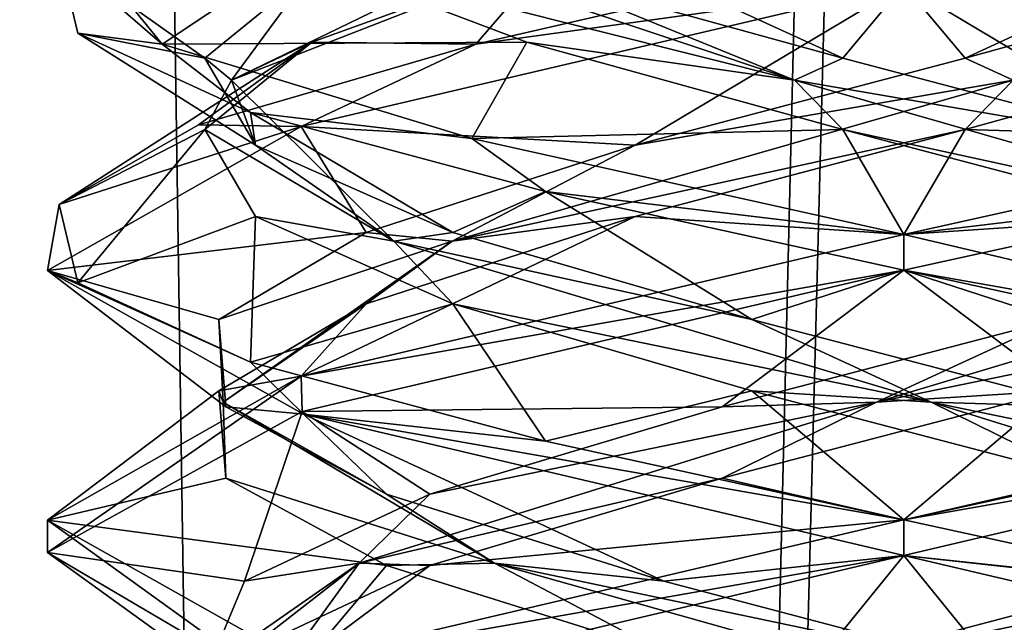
# Model space of a CAD drawing. Header units: millimetres. Extents: x -18.9 to 18.9, y -8.8 to 39.
# Tile 217 of 256: x -1.5 to 0.2, y 23.3 to 24.4. Entities that reach past the tile are written whole.
import ezdxf

# ---------------------------------------------------------------- set-up
doc = ezdxf.new("R2010")
doc.units = ezdxf.units.MM
doc.header["$LTSCALE"] = 41.718519
for name, color, linetype in [('15', 7, 'CONTINUOUS'), ('2014', 7, 'CONTINUOUS'), ('2029', 7, 'CONTINUOUS'), ('2030', 7, 'CONTINUOUS'), ('2031', 7, 'CONTINUOUS'), ('2041', 7, 'CONTINUOUS'), ('2042', 7, 'CONTINUOUS'), ('2043', 7, 'CONTINUOUS'), ('2053', 7, 'CONTINUOUS'), ('2054', 7, 'CONTINUOUS'), ('2055', 7, 'CONTINUOUS'), ('2056', 7, 'CONTINUOUS'), ('2074', 7, 'CONTINUOUS'), ('2075', 7, 'CONTINUOUS'), ('2076', 7, 'CONTINUOUS'), ('2077', 7, 'CONTINUOUS'), ('2169', 7, 'CONTINUOUS'), ('4', 7, 'CONTINUOUS')]:
    doc.layers.add(name, color=color, linetype=linetype)

msp = doc.modelspace()

# ---------------------------------------------------------------- linework, layer by layer
at = {"layer": '15', "color": 7, "linetype": 'Continuous'}
for points in [[(-5.0238, -3.5, 16.659), (0.4624, -3.5, 17.3939), (-2.2237, 26.4, 17.2571), (-5.0238, -3.5, 16.659)], [(0.4624, -3.5, 17.3939), (0.6996, 26.4, 17.3858), (-2.2237, 26.4, 17.2571), (0.4624, -3.5, 17.3939)]]:
    msp.add_3dface(points, dxfattribs=at)
at = {"layer": '2014', "color": 7, "linetype": 'Continuous'}
for points in [[(-1.4782, 24.5543, -13.0455), (-1.299, 24.3333, -14.05), (-1.4797, 24.4899, -13.0542), (-1.4782, 24.5543, -13.0455)], [(-1.4797, 24.4899, -13.0542), (-1.299, 24.3333, -14.05), (-1.4467, 24.3524, -13.6962), (-1.4797, 24.4899, -13.0542)], [(0, 24.4375, -11.8), (-0.75, 24.3333, -12.001), (-1.0557, 24.189, -12.2344), (0, 24.4375, -11.8)], [(-0.3936, 24.4155, -11.8526), (-0.75, 24.3333, -12.001), (0, 24.4375, -11.8), (-0.3936, 24.4155, -11.8526)], [(-1.4467, 24.3524, -13.6962), (-1.299, 24.3333, -14.05), (-1.1447, 24.2138, -14.2693), (-1.4467, 24.3524, -13.6962)], [(-1.299, 24.3333, -14.05), (-0.7567, 24.1683, -14.5952), (-1.1447, 24.2138, -14.2693), (-1.299, 24.3333, -14.05)], [(-1.0557, 24.189, -12.2344), (-0.75, 24.3333, -12.001), (-1.2355, 24.1919, -12.4494), (-1.0557, 24.189, -12.2344)], [(-1.1447, 24.2138, -14.2693), (-0.7567, 24.1683, -14.5952), (-0.6278, 24.075, -14.6623), (-1.1447, 24.2138, -14.2693)], [(-1.5, 23.9369, -13.3028), (-1.0557, 24.189, -12.2344), (-1.4797, 24.0524, -13.0542), (-1.5, 23.9369, -13.3028)], [(-1.4797, 24.0524, -13.0542), (-1.0557, 24.189, -12.2344), (-1.2355, 24.1919, -12.4494), (-1.4797, 24.0524, -13.0542)], [(-0.7567, 24.1683, -14.5952), (0, 24, -14.8), (-0.6278, 24.075, -14.6623), (-0.7567, 24.1683, -14.5952)], [(0, 24, -14.8), (0, 23.9375, -14.8), (-0.6278, 24.075, -14.6623), (0, 24, -14.8)], [(-1.4467, 23.9149, -13.6962), (-1.5, 23.9369, -13.3028), (-1.4797, 24.0524, -13.0542), (-1.4467, 23.9149, -13.6962)], [(0, 23.9375, -11.8), (0, 24, -11.8), (-1.0556, 23.7515, -12.2343), (0, 23.9375, -11.8)], [(-1.0515, 23.6848, -14.3697), (-1.5, 23.9369, -13.3028), (-1.1447, 23.7763, -14.2693), (-1.0515, 23.6848, -14.3697)], [(-1.1447, 23.7763, -14.2693), (-1.5, 23.9369, -13.3028), (-1.4467, 23.9149, -13.6962), (-1.1447, 23.7763, -14.2693)], [(-1.0537, 23.6896, -12.2325), (0, 23.9375, -11.8), (-1.0556, 23.7515, -12.2343), (-1.0537, 23.6896, -12.2325)], [(-0.6278, 23.6375, -14.6623), (-1.0515, 23.6848, -14.3697), (-1.1447, 23.7763, -14.2693), (-0.6278, 23.6375, -14.6623)], [(-1.5, 23.4995, -13.3026), (-1.4998, 23.4425, -13.2764), (-1.0556, 23.7515, -12.2343), (-1.5, 23.4995, -13.3026)], [(-1.4998, 23.4425, -13.2764), (-1.0537, 23.6896, -12.2325), (-1.0556, 23.7515, -12.2343), (-1.4998, 23.4425, -13.2764)], [(0, 23.4375, -14.8), (-1.0515, 23.6848, -14.3697), (0, 23.5, -14.8), (0, 23.4375, -14.8)], [(0, 23.5, -14.8), (-1.0515, 23.6848, -14.3697), (-0.6278, 23.6375, -14.6623), (0, 23.5, -14.8)], [(-1.0734, 23.1914, -14.3477), (-1.4998, 23.4425, -13.2764), (-1.5, 23.4995, -13.3026), (-1.0734, 23.1914, -14.3477)], [(-1.0515, 23.2473, -14.3697), (-1.0734, 23.1914, -14.3477), (-1.5, 23.4995, -13.3026), (-1.0515, 23.2473, -14.3697)], [(0, 23.4375, -11.8), (0, 23.5, -11.8), (-1.0537, 23.2521, -12.2325), (0, 23.4375, -11.8)], [(-1.0595, 23.1879, -12.2381), (0, 23.4375, -11.8), (-1.0537, 23.2521, -12.2325), (-1.0595, 23.1879, -12.2381)]]:
    msp.add_3dface(points, dxfattribs=at)
at = {"layer": '2029', "color": 7, "linetype": 'Continuous'}
for points in [[(-0.6605, 24.3368, -14.3368), (-1.299, 24.3333, -14.05), (-1.0647, 24.4896, -13.9147), (-0.6605, 24.3368, -14.3368)], [(-0.7567, 24.1683, -14.5952), (-1.299, 24.3333, -14.05), (-0.6605, 24.3368, -14.3368), (-0.7567, 24.1683, -14.5952)], [(-0.1071, 24.184, -14.5247), (-0.7567, 24.1683, -14.5952), (-0.6605, 24.3368, -14.3368), (-0.1071, 24.184, -14.5247)], [(0, 24, -14.8), (-0.7567, 24.1683, -14.5952), (-0.1071, 24.184, -14.5247), (0, 24, -14.8)], [(0.4705, 24.0312, -14.4358), (0, 24, -14.8), (-0.1071, 24.184, -14.5247), (0.4705, 24.0312, -14.4358)], [(0, 24, -14.8), (0.4705, 24.0312, -14.4358), (1.0605, 23.75, -14.3608), (0, 24, -14.8)]]:
    msp.add_3dface(points, dxfattribs=at)
at = {"layer": '2030', "color": 7, "linetype": 'Continuous'}
for points in [[(-0.1914, 24.27, -14.4778), (-1.0647, 24.4896, -13.9147), (-1.0334, 24.5521, -13.8966), (-0.1914, 24.27, -14.4778)], [(-0.1914, 24.27, -14.4778), (-1.0334, 24.5521, -13.8966), (-0.6605, 24.4618, -14.3368), (-0.1914, 24.27, -14.4778)], [(-0.6605, 24.3368, -14.3368), (-1.0647, 24.4896, -13.9147), (-0.1914, 24.27, -14.4778), (-0.6605, 24.3368, -14.3368)], [(-0.1071, 24.309, -14.5247), (-0.1914, 24.27, -14.4778), (-0.6605, 24.4618, -14.3368), (-0.1071, 24.309, -14.5247)], [(-0.1071, 24.184, -14.5247), (-0.6605, 24.3368, -14.3368), (-0.1914, 24.27, -14.4778), (-0.1071, 24.184, -14.5247)], [(0.4705, 24.1562, -14.4358), (-0.1914, 24.27, -14.4778), (-0.1071, 24.309, -14.5247), (0.4705, 24.1562, -14.4358)], [(0.7913, 23.988, -14.1932), (-0.1071, 24.184, -14.5247), (-0.1914, 24.27, -14.4778), (0.7913, 23.988, -14.1932)], [(0.7913, 23.988, -14.1932), (-0.1914, 24.27, -14.4778), (0.4705, 24.1562, -14.4358), (0.7913, 23.988, -14.1932)], [(0.4705, 24.0312, -14.4358), (-0.1071, 24.184, -14.5247), (0.7913, 23.988, -14.1932), (0.4705, 24.0312, -14.4358)], [(-0.2856, 23.1418, -12.1414), (0.4205, 23.2674, -12.1448), (0.7169, 23.4239, -12.346), (-0.2856, 23.1418, -12.1414)], [(-0.2856, 23.1418, -12.1414), (0.7169, 23.4239, -12.346), (-0.1605, 23.2396, -12.0812), (-0.2856, 23.1418, -12.1414)], [(-0.1605, 23.2396, -12.0812), (0.7169, 23.4239, -12.346), (0.4205, 23.3924, -12.1448), (-0.1605, 23.2396, -12.0812)]]:
    msp.add_3dface(points, dxfattribs=at)
at = {"layer": '2031', "color": 7, "linetype": 'Continuous'}
for points in [[(-0.7567, 24.6058, -14.5952), (0, 24.4375, -14.8), (-0.1071, 24.309, -14.5247), (-0.7567, 24.6058, -14.5952)], [(-0.7567, 24.6058, -14.5952), (-0.1071, 24.309, -14.5247), (-0.6605, 24.4618, -14.3368), (-0.7567, 24.6058, -14.5952)], [(0, 24.4375, -14.8), (0.4705, 24.1562, -14.4358), (-0.1071, 24.309, -14.5247), (0, 24.4375, -14.8)], [(0.4705, 24.1562, -14.4358), (0, 24.4375, -14.8), (1.0605, 24.1875, -14.3608), (0.4705, 24.1562, -14.4358)], [(0, 23.4375, -11.8), (0.4205, 23.3924, -12.1448), (1.0593, 23.6871, -12.238), (0, 23.4375, -11.8)], [(0, 23.4375, -11.8), (-1.0595, 23.1879, -12.2381), (-0.1605, 23.2396, -12.0812), (0, 23.4375, -11.8)], [(0, 23.4375, -11.8), (-0.1605, 23.2396, -12.0812), (0.4205, 23.3924, -12.1448), (0, 23.4375, -11.8)]]:
    msp.add_3dface(points, dxfattribs=at)
at = {"layer": '2041', "color": 7, "linetype": 'Continuous'}
for points in [[(-0.3182, 23.5729, -12.1125), (0, 23.5, -11.8), (0.2661, 23.7257, -12.0998), (-0.3182, 23.5729, -12.1125)], [(0.2661, 23.7257, -12.0998), (0, 23.5, -11.8), (0.6276, 23.6374, -11.9376), (0.2661, 23.7257, -12.0998)], [(-0.8305, 23.4201, -12.3936), (0, 23.5, -11.8), (-0.3182, 23.5729, -12.1125), (-0.8305, 23.4201, -12.3936)], [(-1.0537, 23.2521, -12.2325), (0, 23.5, -11.8), (-0.8305, 23.4201, -12.3936), (-1.0537, 23.2521, -12.2325)], [(-1.1552, 23.2674, -12.8795), (-1.0537, 23.2521, -12.2325), (-0.8305, 23.4201, -12.3936), (-1.1552, 23.2674, -12.8795)]]:
    msp.add_3dface(points, dxfattribs=at)
at = {"layer": '2042', "color": 7, "linetype": 'Continuous'}
for points in [[(-0.048, 23.7059, -12.1077), (0.7902, 23.8785, -12.3583), (0.8932, 23.988, -12.5087), (-0.048, 23.7059, -12.1077)], [(-0.048, 23.7059, -12.1077), (0.8932, 23.988, -12.5087), (0.2661, 23.8507, -12.0998), (-0.048, 23.7059, -12.1077)], [(0.2661, 23.7257, -12.0998), (0.7902, 23.8785, -12.3583), (-0.048, 23.7059, -12.1077), (0.2661, 23.7257, -12.0998)], [(-0.3182, 23.6979, -12.1125), (-0.048, 23.7059, -12.1077), (0.2661, 23.8507, -12.0998), (-0.3182, 23.6979, -12.1125)], [(-0.3182, 23.5729, -12.1125), (0.2661, 23.7257, -12.0998), (-0.048, 23.7059, -12.1077), (-0.3182, 23.5729, -12.1125)], [(-0.954, 23.4239, -12.5831), (-0.3182, 23.5729, -12.1125), (-0.048, 23.7059, -12.1077), (-0.954, 23.4239, -12.5831)], [(-0.954, 23.4239, -12.5831), (-0.048, 23.7059, -12.1077), (-0.8305, 23.5451, -12.3936), (-0.954, 23.4239, -12.5831)], [(-0.8305, 23.5451, -12.3936), (-0.048, 23.7059, -12.1077), (-0.3182, 23.6979, -12.1125), (-0.8305, 23.5451, -12.3936)], [(-0.8305, 23.4201, -12.3936), (-0.3182, 23.5729, -12.1125), (-0.954, 23.4239, -12.5831), (-0.8305, 23.4201, -12.3936)], [(-1.1552, 23.3924, -12.8795), (-0.954, 23.4239, -12.5831), (-0.8305, 23.5451, -12.3936), (-1.1552, 23.3924, -12.8795)], [(-1.1586, 23.1418, -13.5856), (-0.954, 23.4239, -12.5831), (-1.2188, 23.2396, -13.4605), (-1.1586, 23.1418, -13.5856)], [(-1.2188, 23.2396, -13.4605), (-0.954, 23.4239, -12.5831), (-1.1552, 23.3924, -12.8795), (-1.2188, 23.2396, -13.4605)], [(-1.1586, 23.1418, -13.5856), (-1.1552, 23.2674, -12.8795), (-0.954, 23.4239, -12.5831), (-1.1586, 23.1418, -13.5856)], [(-1.1552, 23.2674, -12.8795), (-0.8305, 23.4201, -12.3936), (-0.954, 23.4239, -12.5831), (-1.1552, 23.2674, -12.8795)]]:
    msp.add_3dface(points, dxfattribs=at)
at = {"layer": '2043', "color": 7, "linetype": 'Continuous'}
for points in [[(0, 23.9375, -11.8), (0.2661, 23.8507, -12.0998), (0.6276, 24.0749, -11.9376), (0, 23.9375, -11.8)], [(0, 23.9375, -11.8), (-1.0537, 23.6896, -12.2325), (-0.3182, 23.6979, -12.1125), (0, 23.9375, -11.8)], [(0, 23.9375, -11.8), (-0.3182, 23.6979, -12.1125), (0.2661, 23.8507, -12.0998), (0, 23.9375, -11.8)], [(-1.0537, 23.6896, -12.2325), (-0.8305, 23.5451, -12.3936), (-0.3182, 23.6979, -12.1125), (-1.0537, 23.6896, -12.2325)], [(-1.0537, 23.6896, -12.2325), (-1.4998, 23.4425, -13.2764), (-1.1552, 23.3924, -12.8795), (-1.0537, 23.6896, -12.2325)], [(-1.0537, 23.6896, -12.2325), (-1.1552, 23.3924, -12.8795), (-0.8305, 23.5451, -12.3936), (-1.0537, 23.6896, -12.2325)], [(-1.4998, 23.4425, -13.2764), (-1.0734, 23.1914, -14.3477), (-1.2188, 23.2396, -13.4605), (-1.4998, 23.4425, -13.2764)], [(-1.4998, 23.4425, -13.2764), (-1.2188, 23.2396, -13.4605), (-1.1552, 23.3924, -12.8795), (-1.4998, 23.4425, -13.2764)]]:
    msp.add_3dface(points, dxfattribs=at)
at = {"layer": '2053', "color": 7, "linetype": 'Continuous'}
for points in [[(0.6605, 24.3368, -12.2632), (0.1071, 24.184, -12.0753), (0.7427, 24.1649, -11.9968), (0.6605, 24.3368, -12.2632)], [(-0.4705, 24.0312, -12.1642), (0, 24, -11.8), (0.1071, 24.184, -12.0753), (-0.4705, 24.0312, -12.1642)], [(0.1071, 24.184, -12.0753), (0, 24, -11.8), (0.7427, 24.1649, -11.9968), (0.1071, 24.184, -12.0753)], [(-1.0556, 23.7515, -12.2343), (0, 24, -11.8), (-0.4705, 24.0312, -12.1642), (-1.0556, 23.7515, -12.2343)], [(-0.9417, 23.8785, -12.5098), (-1.0556, 23.7515, -12.2343), (-0.4705, 24.0312, -12.1642), (-0.9417, 23.8785, -12.5098)], [(-1.2002, 23.7257, -13.0339), (-1.0556, 23.7515, -12.2343), (-0.9417, 23.8785, -12.5098), (-1.2002, 23.7257, -13.0339)], [(-1.5, 23.4995, -13.3026), (-1.0556, 23.7515, -12.2343), (-1.2002, 23.7257, -13.0339), (-1.5, 23.4995, -13.3026)], [(-1.1875, 23.5729, -13.6182), (-1.5, 23.4995, -13.3026), (-1.2002, 23.7257, -13.0339), (-1.1875, 23.5729, -13.6182)], [(-0.9064, 23.4201, -14.1305), (-1.5, 23.4995, -13.3026), (-1.1875, 23.5729, -13.6182), (-0.9064, 23.4201, -14.1305)], [(-1.0515, 23.2473, -14.3697), (-1.5, 23.4995, -13.3026), (-0.9064, 23.4201, -14.1305), (-1.0515, 23.2473, -14.3697)], [(-0.4205, 23.2674, -14.4552), (-1.0515, 23.2473, -14.3697), (-0.9064, 23.4201, -14.1305), (-0.4205, 23.2674, -14.4552)]]:
    msp.add_3dface(points, dxfattribs=at)
at = {"layer": '2054', "color": 7, "linetype": 'Continuous'}
for points in [[(0.1071, 24.309, -12.0753), (0.1914, 24.27, -12.1222), (0.6605, 24.4618, -12.2632), (0.1071, 24.309, -12.0753)], [(0.1071, 24.184, -12.0753), (0.6605, 24.3368, -12.2632), (0.1914, 24.27, -12.1222), (0.1071, 24.184, -12.0753)], [(-0.4705, 24.1562, -12.1642), (0.1914, 24.27, -12.1222), (0.1071, 24.309, -12.0753), (-0.4705, 24.1562, -12.1642)], [(-0.7913, 23.988, -12.4068), (0.1071, 24.184, -12.0753), (0.1914, 24.27, -12.1222), (-0.7913, 23.988, -12.4068)], [(-0.7913, 23.988, -12.4068), (0.1914, 24.27, -12.1222), (-0.4705, 24.1562, -12.1642), (-0.7913, 23.988, -12.4068)], [(-0.4705, 24.0312, -12.1642), (0.1071, 24.184, -12.0753), (-0.7913, 23.988, -12.4068), (-0.4705, 24.0312, -12.1642)], [(-0.9417, 24.0035, -12.5098), (-0.7913, 23.988, -12.4068), (-0.4705, 24.1562, -12.1642), (-0.9417, 24.0035, -12.5098)], [(-0.9417, 23.8785, -12.5098), (-0.4705, 24.0312, -12.1642), (-0.7913, 23.988, -12.4068), (-0.9417, 23.8785, -12.5098)], [(-1.2002, 23.8507, -13.0339), (-0.7913, 23.988, -12.4068), (-0.9417, 24.0035, -12.5098), (-1.2002, 23.8507, -13.0339)], [(-1.1923, 23.7059, -13.348), (-0.7913, 23.988, -12.4068), (-1.2002, 23.8507, -13.0339), (-1.1923, 23.7059, -13.348)], [(-1.1923, 23.7059, -13.348), (-0.9417, 23.8785, -12.5098), (-0.7913, 23.988, -12.4068), (-1.1923, 23.7059, -13.348)], [(-1.2002, 23.7257, -13.0339), (-0.9417, 23.8785, -12.5098), (-1.1923, 23.7059, -13.348), (-1.2002, 23.7257, -13.0339)], [(-1.1875, 23.6979, -13.6182), (-1.1923, 23.7059, -13.348), (-1.2002, 23.8507, -13.0339), (-1.1875, 23.6979, -13.6182)], [(-1.1875, 23.5729, -13.6182), (-1.2002, 23.7257, -13.0339), (-1.1923, 23.7059, -13.348), (-1.1875, 23.5729, -13.6182)], [(-0.7169, 23.4239, -14.254), (-1.1875, 23.5729, -13.6182), (-1.1923, 23.7059, -13.348), (-0.7169, 23.4239, -14.254)], [(-0.7169, 23.4239, -14.254), (-1.1923, 23.7059, -13.348), (-0.9064, 23.5451, -14.1305), (-0.7169, 23.4239, -14.254)], [(-0.9064, 23.5451, -14.1305), (-1.1923, 23.7059, -13.348), (-1.1875, 23.6979, -13.6182), (-0.9064, 23.5451, -14.1305)], [(-0.9064, 23.4201, -14.1305), (-1.1875, 23.5729, -13.6182), (-0.7169, 23.4239, -14.254), (-0.9064, 23.4201, -14.1305)], [(-0.4205, 23.3924, -14.4552), (-0.7169, 23.4239, -14.254), (-0.9064, 23.5451, -14.1305), (-0.4205, 23.3924, -14.4552)], [(-0.4205, 23.2674, -14.4552), (-0.9064, 23.4201, -14.1305), (-0.7169, 23.4239, -14.254), (-0.4205, 23.2674, -14.4552)], [(0.2856, 23.1418, -14.4586), (-0.4205, 23.2674, -14.4552), (-0.7169, 23.4239, -14.254), (0.2856, 23.1418, -14.4586)], [(0.2856, 23.1418, -14.4586), (-0.7169, 23.4239, -14.254), (0.1605, 23.2396, -14.5188), (0.2856, 23.1418, -14.4586)], [(0.1605, 23.2396, -14.5188), (-0.7169, 23.4239, -14.254), (-0.4205, 23.3924, -14.4552), (0.1605, 23.2396, -14.5188)]]:
    msp.add_3dface(points, dxfattribs=at)
at = {"layer": '2055', "color": 7, "linetype": 'Continuous'}
for points in [[(0, 24.4375, -11.8), (0.1071, 24.309, -12.0753), (0.7427, 24.6024, -11.9968), (0, 24.4375, -11.8)], [(0.1071, 24.309, -12.0753), (0.6605, 24.4618, -12.2632), (0.7427, 24.6024, -11.9968), (0.1071, 24.309, -12.0753)], [(0, 24.4375, -11.8), (-1.0557, 24.189, -12.2344), (-0.4705, 24.1562, -12.1642), (0, 24.4375, -11.8)], [(0, 24.4375, -11.8), (-0.4705, 24.1562, -12.1642), (0.1071, 24.309, -12.0753), (0, 24.4375, -11.8)], [(-1.0557, 24.189, -12.2344), (-1.5, 23.9369, -13.3028), (-0.9417, 24.0035, -12.5098), (-1.0557, 24.189, -12.2344)], [(-1.0557, 24.189, -12.2344), (-0.9417, 24.0035, -12.5098), (-0.4705, 24.1562, -12.1642), (-1.0557, 24.189, -12.2344)], [(-1.5, 23.9369, -13.3028), (-1.2002, 23.8507, -13.0339), (-0.9417, 24.0035, -12.5098), (-1.5, 23.9369, -13.3028)], [(-1.5, 23.9369, -13.3028), (-1.0515, 23.6848, -14.3697), (-1.1875, 23.6979, -13.6182), (-1.5, 23.9369, -13.3028)], [(-1.5, 23.9369, -13.3028), (-1.1875, 23.6979, -13.6182), (-1.2002, 23.8507, -13.0339), (-1.5, 23.9369, -13.3028)], [(-1.0515, 23.6848, -14.3697), (-0.9064, 23.5451, -14.1305), (-1.1875, 23.6979, -13.6182), (-1.0515, 23.6848, -14.3697)], [(-1.0515, 23.6848, -14.3697), (0, 23.4375, -14.8), (-0.4205, 23.3924, -14.4552), (-1.0515, 23.6848, -14.3697)], [(-1.0515, 23.6848, -14.3697), (-0.4205, 23.3924, -14.4552), (-0.9064, 23.5451, -14.1305), (-1.0515, 23.6848, -14.3697)], [(0, 23.4375, -14.8), (0.1605, 23.2396, -14.5188), (-0.4205, 23.3924, -14.4552), (0, 23.4375, -14.8)], [(0.1605, 23.2396, -14.5188), (0, 23.4375, -14.8), (1.0517, 23.1902, -14.3696), (0.1605, 23.2396, -14.5188)]]:
    msp.add_3dface(points, dxfattribs=at)
at = {"layer": '2056', "color": 7, "linetype": 'Continuous'}
msp.add_3dface([(-1.299, 24.3333, -14.05), (-1.4782, 24.5543, -13.0455), (-1.0647, 24.4896, -13.9147), (-1.299, 24.3333, -14.05)], dxfattribs=at)
at = {"layer": '2074', "color": 7, "linetype": 'Continuous'}
for points in [[(-1.0368, 24.3368, -12.6395), (-0.75, 24.3333, -12.001), (-0.6147, 24.4896, -12.2353), (-1.0368, 24.3368, -12.6395)], [(-1.4797, 24.0524, -13.0542), (-1.2355, 24.1919, -12.4494), (-1.0368, 24.3368, -12.6395), (-1.4797, 24.0524, -13.0542)], [(-1.2247, 24.184, -13.1929), (-1.4797, 24.0524, -13.0542), (-1.0368, 24.3368, -12.6395), (-1.2247, 24.184, -13.1929)], [(-1.2355, 24.1919, -12.4494), (-0.75, 24.3333, -12.001), (-1.0368, 24.3368, -12.6395), (-1.2355, 24.1919, -12.4494)], [(-1.4467, 23.9149, -13.6962), (-1.4797, 24.0524, -13.0542), (-1.2247, 24.184, -13.1929), (-1.4467, 23.9149, -13.6962)], [(-1.1358, 24.0312, -13.7705), (-1.4467, 23.9149, -13.6962), (-1.2247, 24.184, -13.1929), (-1.1358, 24.0312, -13.7705)], [(-1.1447, 23.7763, -14.2693), (-1.4467, 23.9149, -13.6962), (-1.1358, 24.0312, -13.7705), (-1.1447, 23.7763, -14.2693)], [(-0.7902, 23.8785, -14.2417), (-1.1447, 23.7763, -14.2693), (-1.1358, 24.0312, -13.7705), (-0.7902, 23.8785, -14.2417)], [(-0.6278, 23.6375, -14.6623), (-1.1447, 23.7763, -14.2693), (-0.7902, 23.8785, -14.2417), (-0.6278, 23.6375, -14.6623)], [(-0.2661, 23.7257, -14.5002), (-0.6278, 23.6375, -14.6623), (-0.7902, 23.8785, -14.2417), (-0.2661, 23.7257, -14.5002)], [(0, 23.5, -14.8), (-0.6278, 23.6375, -14.6623), (-0.2661, 23.7257, -14.5002), (0, 23.5, -14.8)], [(0.3182, 23.5729, -14.4875), (0, 23.5, -14.8), (-0.2661, 23.7257, -14.5002), (0.3182, 23.5729, -14.4875)], [(0, 23.5, -14.8), (0.3182, 23.5729, -14.4875), (0.5809, 23.3734, -14.683), (0, 23.5, -14.8)]]:
    msp.add_3dface(points, dxfattribs=at)
at = {"layer": '2075', "color": 7, "linetype": 'Continuous'}
for points in [[(-1.1778, 24.27, -13.1086), (-0.6147, 24.4896, -12.2353), (-0.5966, 24.5521, -12.2666), (-1.1778, 24.27, -13.1086)], [(-1.1778, 24.27, -13.1086), (-0.5966, 24.5521, -12.2666), (-1.0368, 24.4618, -12.6395), (-1.1778, 24.27, -13.1086)], [(-1.0368, 24.3368, -12.6395), (-0.6147, 24.4896, -12.2353), (-1.1778, 24.27, -13.1086), (-1.0368, 24.3368, -12.6395)], [(-1.2247, 24.309, -13.1929), (-1.1778, 24.27, -13.1086), (-1.0368, 24.4618, -12.6395), (-1.2247, 24.309, -13.1929)], [(-1.2247, 24.184, -13.1929), (-1.0368, 24.3368, -12.6395), (-1.1778, 24.27, -13.1086), (-1.2247, 24.184, -13.1929)], [(-1.1358, 24.1562, -13.7705), (-1.1778, 24.27, -13.1086), (-1.2247, 24.309, -13.1929), (-1.1358, 24.1562, -13.7705)], [(-0.8932, 23.988, -14.0913), (-1.2247, 24.184, -13.1929), (-1.1778, 24.27, -13.1086), (-0.8932, 23.988, -14.0913)], [(-0.8932, 23.988, -14.0913), (-1.1778, 24.27, -13.1086), (-1.1358, 24.1562, -13.7705), (-0.8932, 23.988, -14.0913)], [(-1.1358, 24.0312, -13.7705), (-1.2247, 24.184, -13.1929), (-0.8932, 23.988, -14.0913), (-1.1358, 24.0312, -13.7705)], [(-0.7902, 24.0035, -14.2417), (-0.8932, 23.988, -14.0913), (-1.1358, 24.1562, -13.7705), (-0.7902, 24.0035, -14.2417)], [(-0.7902, 23.8785, -14.2417), (-1.1358, 24.0312, -13.7705), (-0.8932, 23.988, -14.0913), (-0.7902, 23.8785, -14.2417)], [(-0.2661, 23.8507, -14.5002), (-0.8932, 23.988, -14.0913), (-0.7902, 24.0035, -14.2417), (-0.2661, 23.8507, -14.5002)], [(0.048, 23.7059, -14.4923), (-0.7902, 23.8785, -14.2417), (-0.8932, 23.988, -14.0913), (0.048, 23.7059, -14.4923)], [(0.048, 23.7059, -14.4923), (-0.8932, 23.988, -14.0913), (-0.2661, 23.8507, -14.5002), (0.048, 23.7059, -14.4923)], [(-0.2661, 23.7257, -14.5002), (-0.7902, 23.8785, -14.2417), (0.048, 23.7059, -14.4923), (-0.2661, 23.7257, -14.5002)], [(0.3182, 23.6979, -14.4875), (0.048, 23.7059, -14.4923), (-0.2661, 23.8507, -14.5002), (0.3182, 23.6979, -14.4875)], [(0.3182, 23.5729, -14.4875), (-0.2661, 23.7257, -14.5002), (0.048, 23.7059, -14.4923), (0.3182, 23.5729, -14.4875)], [(0.954, 23.4239, -14.0169), (0.3182, 23.5729, -14.4875), (0.048, 23.7059, -14.4923), (0.954, 23.4239, -14.0169)], [(0.954, 23.4239, -14.0169), (0.048, 23.7059, -14.4923), (0.8305, 23.5451, -14.2064), (0.954, 23.4239, -14.0169)], [(0.8305, 23.5451, -14.2064), (0.048, 23.7059, -14.4923), (0.3182, 23.6979, -14.4875), (0.8305, 23.5451, -14.2064)]]:
    msp.add_3dface(points, dxfattribs=at)
at = {"layer": '2076', "color": 7, "linetype": 'Continuous'}
for points in [[(-1.4797, 24.4899, -13.0542), (-1.4467, 24.3524, -13.6962), (-1.2247, 24.309, -13.1929), (-1.4797, 24.4899, -13.0542)], [(-1.4797, 24.4899, -13.0542), (-1.2247, 24.309, -13.1929), (-1.0368, 24.4618, -12.6395), (-1.4797, 24.4899, -13.0542)], [(-1.4467, 24.3524, -13.6962), (-1.1447, 24.2138, -14.2693), (-1.1358, 24.1562, -13.7705), (-1.4467, 24.3524, -13.6962)], [(-1.4467, 24.3524, -13.6962), (-1.1358, 24.1562, -13.7705), (-1.2247, 24.309, -13.1929), (-1.4467, 24.3524, -13.6962)], [(-1.1447, 24.2138, -14.2693), (-0.6278, 24.075, -14.6623), (-0.7902, 24.0035, -14.2417), (-1.1447, 24.2138, -14.2693)], [(-1.1447, 24.2138, -14.2693), (-0.7902, 24.0035, -14.2417), (-1.1358, 24.1562, -13.7705), (-1.1447, 24.2138, -14.2693)], [(-0.6278, 24.075, -14.6623), (-0.2661, 23.8507, -14.5002), (-0.7902, 24.0035, -14.2417), (-0.6278, 24.075, -14.6623)], [(-0.6278, 24.075, -14.6623), (0, 23.9375, -14.8), (-0.2661, 23.8507, -14.5002), (-0.6278, 24.075, -14.6623)], [(0, 23.9375, -14.8), (0.3182, 23.6979, -14.4875), (-0.2661, 23.8507, -14.5002), (0, 23.9375, -14.8)], [(0.3182, 23.6979, -14.4875), (0, 23.9375, -14.8), (0.5809, 23.8109, -14.683), (0.3182, 23.6979, -14.4875)]]:
    msp.add_3dface(points, dxfattribs=at)
at = {"layer": '2077', "color": 7, "linetype": 'Continuous'}
msp.add_3dface([(-0.75, 24.3333, -12.001), (-0.3936, 24.4155, -11.8526), (-0.6147, 24.4896, -12.2353), (-0.75, 24.3333, -12.001)], dxfattribs=at)
at = {"layer": '2169', "color": 7, "linetype": 'Continuous'}
for points in [[(1.0605, 24.1875, -14.3608), (0, 24.4375, -14.8), (0.75, 24.3333, -14.599), (1.0605, 24.1875, -14.3608)], [(0.75, 24.3333, -14.599), (0, 24.4375, -14.8), (0.3882, 24.4167, -14.7489), (0.75, 24.3333, -14.599)], [(0, 24, -11.8), (0.6276, 24.0749, -11.9376), (0.7427, 24.1649, -11.9968), (0, 24, -11.8)], [(0, 24, -11.8), (0, 23.9375, -11.8), (0.6276, 24.0749, -11.9376), (0, 24, -11.8)], [(0, 23.9375, -14.8), (0, 24, -14.8), (1.0605, 23.75, -14.3608), (0, 23.9375, -14.8)], [(0, 23.9375, -14.8), (1.0605, 23.75, -14.3608), (0.5809, 23.8109, -14.683), (0, 23.9375, -14.8)], [(0, 23.5, -11.8), (0, 23.4375, -11.8), (1.0593, 23.6871, -12.238), (0, 23.5, -11.8)], [(0, 23.5, -11.8), (1.0593, 23.6871, -12.238), (0.6276, 23.6374, -11.9376), (0, 23.5, -11.8)], [(0, 23.4375, -14.8), (0, 23.5, -14.8), (0.5809, 23.3734, -14.683), (0, 23.4375, -14.8)], [(1.0517, 23.1902, -14.3696), (0, 23.4375, -14.8), (0.5809, 23.3734, -14.683), (1.0517, 23.1902, -14.3696)]]:
    msp.add_3dface(points, dxfattribs=at)
at = {"layer": '4', "color": 7, "linetype": 'Continuous'}
for points in [[(-2.4343, 32.4, -11.818), (-1.3962, 32.4, -10.8154), (-2.2698, -3.5, -11.5768), (-2.4343, 32.4, -11.818)], [(-2.2698, -3.5, -11.5768), (-1.3962, 32.4, -10.8154), (-0.8623, -3.5, -10.5837), (-2.2698, -3.5, -11.5768)], [(-1.3962, 32.4, -10.8154), (0, 32.4, -10.45), (-0.8623, -3.5, -10.5837), (-1.3962, 32.4, -10.8154)], [(0, 32.4, -10.45), (0, 29.7897, -10.45), (-0.8623, -3.5, -10.5837), (0, 32.4, -10.45)], [(0, 29.7897, -10.45), (0.5552, 29.6513, -10.5046), (-0.8623, -3.5, -10.5837), (0, 29.7897, -10.45)], [(-0.8623, -3.5, -10.5837), (0.5552, 29.6513, -10.5046), (0.8623, -3.5, -10.5837), (-0.8623, -3.5, -10.5837)]]:
    msp.add_3dface(points, dxfattribs=at)

doc.saveas('drawing.dxf')
